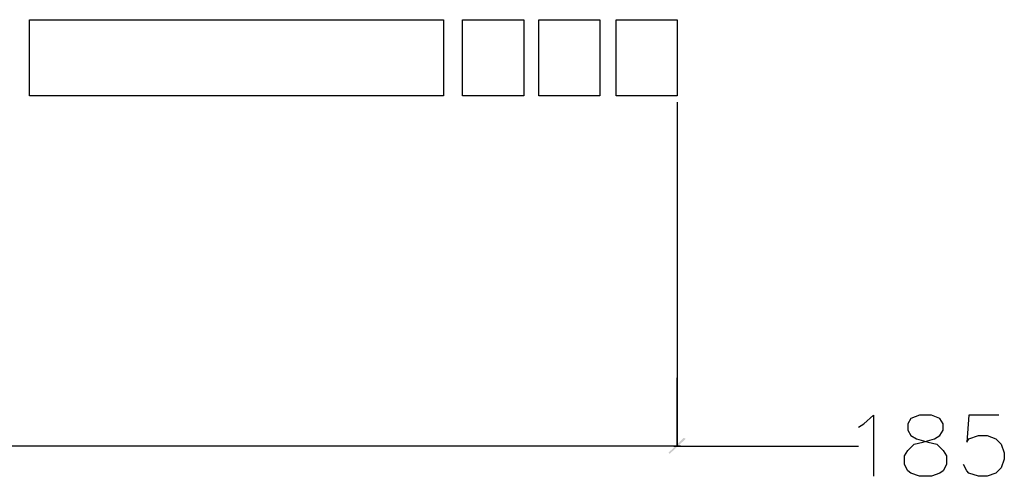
# Model space of a CAD drawing. Header units: millimetres. Extents: x 502444 to 745500, y -417645 to -375189.
# Tile 135 of 208: x 725058 to 728479, y -409827 to -408239. Entities that reach past the tile are written whole.
import ezdxf

# ---------------------------------------------------------------- set-up
doc = ezdxf.new("R2010")
doc.units = ezdxf.units.MM
doc.layers.add('PDF2_Geometry', color=7, linetype='Continuous')
doc.layers.add('PDF2_Solid Fills', color=7, linetype='Continuous')

msp = doc.modelspace()

# ---------------------------------------------------------------- hatches: boundary and pattern name
at = {"layer": 'PDF2_Solid Fills', "lineweight": 25, "true_color": 0x989898, "transparency": 33554559}
msp.add_hatch(color=252, dxfattribs=at).paths.add_polyline_path([(727316.05072, -409748.6481), (727371.95521, -409696.47058), (727364.50127, -409692.74361), (727312.32375, -409744.92113)])

# ---------------------------------------------------------------- linework, layer by layer
at = {"layer": 'PDF2_Geometry', "color": 253, "lineweight": 25, "true_color": 0xb5af97}
for points in [[(725091.05217, -408239.22697), (726529.66095, -408239.22697), (726529.66095, -408503.84154), (725091.05217, -408503.84154)], [(726809.18338, -408503.84154), (726596.74633, -408503.84154), (726596.74633, -408239.22697), (726809.18338, -408239.22697)], [(727073.79795, -408503.84154), (726861.3609, -408503.84154), (726861.3609, -408239.22697), (727073.79795, -408239.22697)], [(727342.13948, -408503.84154), (727129.70243, -408503.84154), (727129.70243, -408239.22697), (727342.13948, -408239.22697)]]:
    msp.add_lwpolyline(points, close=True, dxfattribs=at)
at = {"layer": 'PDF2_Geometry', "color": 252, "lineweight": 25, "true_color": 0x989898}
for points in [[(727342.13948, -408526.20334), (727342.13948, -409722.55934), (727342.13948, -409484.03353)], [(727971.99669, -409655.47396), (727990.63152, -409644.29306), (728024.17421, -409614.47733), (728024.17421, -409826.91438)], [(728460.2292, -409614.47733), (728355.87416, -409614.47733), (728348.42023, -409707.65148), (728355.87416, -409696.47058), (728389.41685, -409685.28968), (728419.23258, -409685.28968), (728449.0483, -409696.47058), (728467.68313, -409715.10541), (728478.86403, -409744.92113), (728478.86403, -409767.28293), (728467.68313, -409797.09865), (728449.0483, -409815.73348), (728419.23258, -409826.91438), (728389.41685, -409826.91438), (728355.87416, -409815.73348), (728348.42023, -409808.27955), (728337.23933, -409785.91776)], [(727353.32038, -409722.55934), (723734.43664, -409722.55934)], [(727330.95858, -409722.55934), (727971.99669, -409722.55934)]]:
    msp.add_lwpolyline(points, dxfattribs=at)
msp.add_lwpolyline([(728184.43374, -409614.47733), (728154.61801, -409625.65823), (728143.43711, -409644.29306), (728143.43711, -409666.65485), (728154.61801, -409685.28968), (728173.25284, -409696.47058), (728214.24946, -409707.65148), (728244.06519, -409715.10541), (728266.42698, -409737.4672), (728277.60788, -409756.10203), (728277.60788, -409785.91776), (728266.42698, -409808.27955), (728255.24609, -409815.73348), (728225.43036, -409826.91438), (728184.43374, -409826.91438), (728154.61801, -409815.73348), (728143.43711, -409808.27955), (728132.25622, -409785.91776), (728132.25622, -409756.10203), (728143.43711, -409737.4672), (728165.79891, -409715.10541), (728195.61463, -409707.65148), (728236.61126, -409696.47058), (728255.24609, -409685.28968), (728266.42698, -409666.65485), (728266.42698, -409644.29306), (728255.24609, -409625.65823), (728225.43036, -409614.47733)], close=True, dxfattribs=at)

doc.saveas('drawing.dxf')
